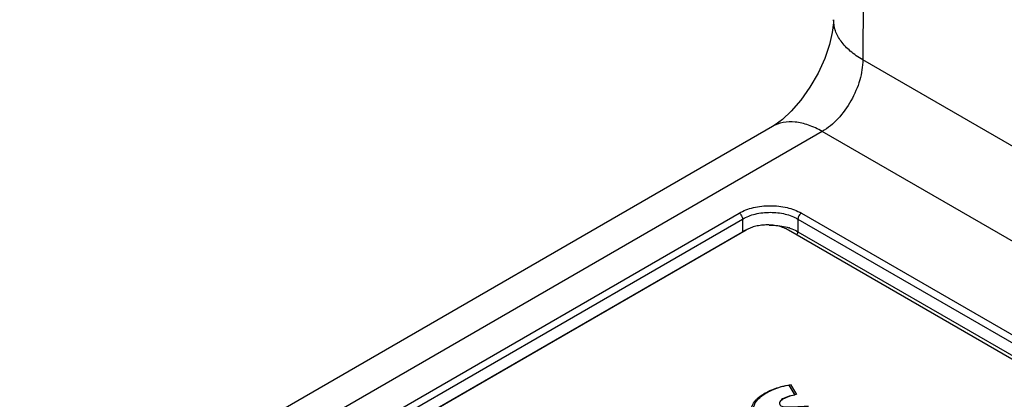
# Model space of a CAD drawing. Header units: inches. Extents: x 0 to 34, y 0 to 22.
# Tile 11 of 68: x 4.7 to 5.7, y 15.4 to 15.8. Entities that reach past the tile are written whole.
import ezdxf

# ---------------------------------------------------------------- set-up
doc = ezdxf.new("R2010")
doc.units = ezdxf.units.IN
doc.header["$LTSCALE"] = 1.87
doc.header["$MEASUREMENT"] = 0
doc.layers.get('0').update_dxf_attribs({"linetype": 'CONTINUOUS'})
doc.layers.add('02___PRT_ALL_AXES', color=7, linetype='CONTINUOUS')
doc.layers.add('DATUMCURVES', color=7, linetype='CONTINUOUS')

msp = doc.modelspace()

# ---------------------------------------------------------------- linework, layer by layer
at = {"color": 7, "linetype": 'CONTINUOUS'}
for p, q in [((5.51968, 16.5771), (5.51344, 15.74164)), ((7.81212, 14.41443), (5.51344, 15.74164)), ((5.42265, 15.67456), (4.04244, 14.87765)), ((5.42265, 15.67456), (5.42265, 15.67456)), ((5.47266, 15.66961), (4.09244, 14.87269)), ((7.7694, 14.3435), (5.47266, 15.66961)), ((4.18363, 14.89152), (5.38923, 15.58761)), ((5.45182, 15.58761), (5.90404, 15.32651)), ((4.1871, 14.88564), (5.39271, 15.58173)), ((5.39271, 15.58173), (5.3927, 15.56903)), ((5.44834, 15.58173), (5.44835, 15.56903)), ((5.44834, 15.58173), (5.90056, 15.32063)), ((4.18785, 14.87337), (5.3927, 15.56903)), ((5.44835, 15.56903), (5.89988, 15.30832))]:
    msp.add_line(p, q, dxfattribs=at)
msp.add_lwpolyline([(5.48415, 15.78179), (5.48403, 15.77848), (5.48288, 15.76896), (5.48004, 15.75674), (5.47526, 15.7428), (5.4686, 15.72821), (5.46039, 15.71396), (5.45117, 15.701), (5.44166, 15.69007), (5.43276, 15.68176), (5.42546, 15.67629), (5.42265, 15.67456)], dxfattribs=at)
for centre, radius, start, end in [((5.41259, 15.53418), 0.04013, 114.76033, 119.7091), ((5.39777, 15.56919), 0.00507, 181.761, 185.99204), ((5.42369, 15.52267), 0.0526, 71.72404, 72.68972)]:
    msp.add_arc(centre, radius, start, end, dxfattribs=at)
for points, knots in [([(5.51344, 15.74164), (5.50904, 15.74414), (5.50106, 15.74953), (5.49152, 15.75937), (5.48549, 15.77024), (5.48412, 15.77805), (5.48415, 15.78179)], [0, 0, 0, 0, 0.29235, 0.552379, 0.784476, 1, 1, 1, 1]), ([(5.51344, 15.74164), (5.51348, 15.73478), (5.51107, 15.72037), (5.50239, 15.70012), (5.48956, 15.68233), (5.47851, 15.67298), (5.47266, 15.66961)], [0, 0, 0, 0, 0.23965, 0.502509, 0.764007, 1, 1, 1, 1]), ([(5.47266, 15.66961), (5.46827, 15.67214), (5.45954, 15.67629), (5.44612, 15.67953), (5.43353, 15.67921), (5.42595, 15.67646), (5.42265, 15.67456)], [0, 0, 0, 0, 0.289776, 0.549072, 0.782227, 1, 1, 1, 1]), ([(5.38923, 15.58761), (5.39367, 15.59018), (5.404, 15.59393), (5.42053, 15.59572), (5.43705, 15.59393), (5.44738, 15.59018), (5.45182, 15.58761)], [0, 0, 0, 0, 0.237224, 0.5, 0.762775, 1, 1, 1, 1]), ([(5.38923, 15.58761), (5.39023, 15.58703), (5.39185, 15.5852), (5.39267, 15.5829), (5.3927, 15.58173)], [0, 0, 0, 0, 0.497776, 1, 1, 1, 1]), ([(5.39271, 15.58173), (5.39665, 15.58403), (5.40583, 15.58739), (5.42052, 15.589), (5.43522, 15.58739), (5.4444, 15.58403), (5.44834, 15.58173)], [0, 0, 0, 0, 0.237345, 0.499997, 0.762651, 1, 1, 1, 1]), ([(5.45182, 15.58761), (5.45082, 15.58703), (5.4492, 15.5852), (5.44838, 15.5829), (5.44835, 15.58173)], [0, 0, 0, 0, 0.497775, 1, 1, 1, 1]), ([(5.41941, 15.57562), (5.42114, 15.57565), (5.42786, 15.5755), (5.43457, 15.57437), (5.43934, 15.57288)], [0, 0, 0, 0, 0.256793, 1, 1, 1, 1]), ([(5.44019, 15.57261), (5.44092, 15.57237), (5.44372, 15.57137), (5.44644, 15.57012), (5.44835, 15.56903)], [0, 0, 0, 0, 0.260748, 1, 1, 1, 1]), ([(5.44733, 15.56574), (5.44748, 15.56601), (5.44801, 15.56704), (5.44832, 15.56818), (5.44835, 15.56903)], [0, 0, 0, 0, 0.265654, 1, 1, 1, 1])]:
    msp.add_open_spline(points, degree=3, knots=knots, dxfattribs=at)
at = {"layer": '02___PRT_ALL_AXES', "color": 7, "linetype": 'CONTINUOUS'}
for p, q in [((5.39635, 15.57068), (4.19954, 14.87967)), ((5.88284, 15.31429), (5.43878, 15.57068))]:
    msp.add_line(p, q, dxfattribs=at)
msp.add_open_spline([(5.43878, 15.57068), (5.43733, 15.57152), (5.43415, 15.57299), (5.42898, 15.57457), (5.42338, 15.57554), (5.41757, 15.57587), (5.41175, 15.57554), (5.40615, 15.57457), (5.40098, 15.57299), (5.3978, 15.57152), (5.39635, 15.57068)], degree=3, knots=[0, 0, 0, 0, 0.113952, 0.237323, 0.367045, 0.5, 0.632955, 0.762677, 0.886048, 1, 1, 1, 1], dxfattribs=at)
at = {"layer": 'DATUMCURVES', "color": 40, "linetype": 'CONTINUOUS'}
for p, q in [((5.43929, 15.41508), (5.44523, 15.40505)), ((5.44105, 15.41552), (5.44699, 15.40549))]:
    msp.add_line(p, q, dxfattribs=at)
for points, knots in [([(5.40888, 15.38028), (5.40343, 15.38342), (5.39997, 15.39142), (5.40519, 15.39924), (5.41008, 15.4037), (5.41529, 15.40715), (5.42166, 15.41025), (5.4298, 15.41312), (5.43573, 15.41461), (5.43929, 15.41508)], [0, 0, 0, 0, 0.292793, 0.457743, 0.546241, 0.638319, 0.75774, 0.861251, 1, 1, 1, 1]), ([(5.41064, 15.38071), (5.40519, 15.38386), (5.40173, 15.39185), (5.40695, 15.39968), (5.41184, 15.40413), (5.41705, 15.40758), (5.42342, 15.41069), (5.43156, 15.41355), (5.43749, 15.41505), (5.44105, 15.41552)], [0, 0, 0, 0, 0.292793, 0.457743, 0.546241, 0.638319, 0.75774, 0.861251, 1, 1, 1, 1]), ([(5.43332, 15.40078), (5.43162, 15.3998), (5.42879, 15.3977), (5.43145, 15.39285), (5.44476, 15.39314), (5.45312, 15.3938), (5.45896, 15.39393)], [0, 0, 0, 0, 0.179292, 0.305754, 0.564018, 1, 1, 1, 1])]:
    msp.add_open_spline(points, degree=3, knots=knots, dxfattribs=at)
for points in [[(5.44523, 15.40505), (5.44007, 15.40433), (5.43531, 15.40251), (5.43156, 15.40034)], [(5.44699, 15.40549), (5.44183, 15.40477), (5.43707, 15.40294), (5.43332, 15.40078)]]:
    msp.add_open_spline(points, degree=3, dxfattribs=at)

doc.saveas('drawing.dxf')
